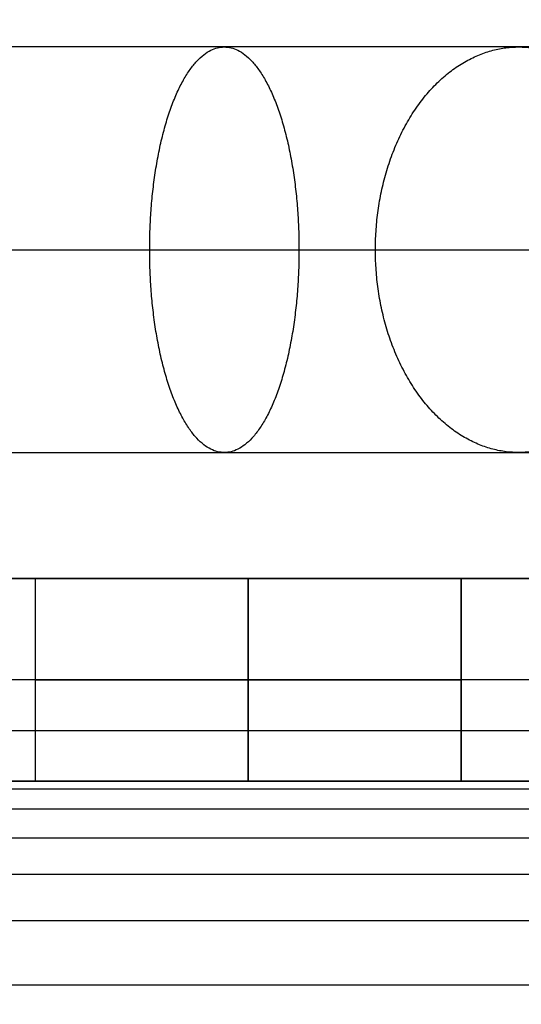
# Model space of a CAD drawing. Header units: millimetres. Extents: x -3218 to -2618, y -55 to 306.
# Tile 33 of 256: x -3197.78 to -3192.84, y 265.8 to 275.51. Entities that reach past the tile are written whole.
import ezdxf

# ---------------------------------------------------------------- set-up
doc = ezdxf.new("R2010")
doc.units = ezdxf.units.MM
doc.layers.get('0').update_dxf_attribs({"true_color": 0x000000})
doc.layers.add('Default', color=7, linetype='Continuous', true_color=0x000000)
doc.layers.add('Layer 01', color=7, linetype='Continuous', true_color=0x000000)

msp = doc.modelspace()

# ---------------------------------------------------------------- linework, layer by layer
at = {"color": 164, "true_color": 0x1c1cb1}
msp.add_rational_spline([(-3207.4865, 21.2491, 7.0129), (-3207.4865, 9.6021, 7.0129), (-3207.4865, -2.0448, 7.0129), (-3207.4865, -2.0969, 7.0142), (-3207.4865, -2.149, 7.0155), (-3207.4865, -2.2004, 7.0195), (-3207.4865, -2.2518, 7.0234), (-3207.4865, -2.3024, 7.0298), (-3207.4865, -2.3531, 7.0363), (-3207.4865, -2.4029, 7.0452), (-3207.4865, -2.4528, 7.0541), (-3207.4865, -2.5017, 7.0654), (-3207.4865, -2.5507, 7.0767), (-3207.4865, -2.5988, 7.0904), (-3207.4865, -2.6468, 7.104), (-3207.4865, -2.6938, 7.12), (-3207.4865, -2.7409, 7.1359), (-3207.4865, -2.7869, 7.1541), (-3207.4865, -2.8328, 7.1722), (-3207.4865, -2.8777, 7.1925), (-3207.4865, -2.9225, 7.2128), (-3207.4865, -2.9662, 7.2352), (-3207.4865, -3.0099, 7.2576), (-3207.4865, -3.0523, 7.282), (-3207.4865, -3.0947, 7.3064), (-3207.4865, -3.1358, 7.3327), (-3207.4865, -3.1769, 7.3591), (-3207.4865, -3.2166, 7.3874), (-3207.4865, -3.2563, 7.4156), (-3207.4865, -3.2946, 7.4457), (-3207.4865, -3.3329, 7.4758), (-3207.4865, -3.3696, 7.5076), (-3207.4865, -3.4064, 7.5395), (-3207.4865, -3.4416, 7.573), (-3207.4865, -3.4767, 7.6066), (-3207.4865, -3.5103, 7.6417), (-3207.4865, -3.5438, 7.6769), (-3207.4865, -3.5757, 7.7137), (-3207.4865, -3.6075, 7.7504), (-3207.4865, -3.6376, 7.7887), (-3207.4865, -3.6677, 7.827), (-3207.4865, -3.6959, 7.8667), (-3207.4865, -3.7242, 7.9064), (-3207.4865, -3.7505, 7.9475), (-3207.4865, -3.7769, 7.9886), (-3207.4865, -3.8013, 8.031), (-3207.4865, -3.8257, 8.0734), (-3207.4865, -3.8481, 8.1171), (-3207.4865, -3.8705, 8.1607), (-3207.4865, -3.8908, 8.2056), (-3207.4865, -3.9111, 8.2504), (-3207.4865, -3.9292, 8.2964), (-3207.4865, -3.9474, 8.3424), (-3207.4865, -3.9633, 8.3895), (-3207.4865, -3.9792, 8.4365), (-3207.4865, -3.9929, 8.4845), (-3207.4865, -4.0066, 8.5326), (-3207.4865, -4.0179, 8.5815), (-3207.4865, -4.0292, 8.6305), (-3207.4865, -4.0381, 8.6804), (-3207.4865, -4.047, 8.7302), (-3207.4865, -4.0535, 8.7809), (-3207.4865, -4.0599, 8.8315), (-3207.4865, -4.0638, 8.8829), (-3207.4865, -4.0677, 8.9343), (-3207.4865, -4.0691, 8.9864), (-3207.4865, -4.0704, 9.0385), (-3207.4865, -4.0704, 22.9071), (-3207.4865, -4.0704, 36.7758), (-3207.4865, -4.0666, 36.8935), (-3207.4865, -4.0629, 37.0111), (-3207.4865, -4.0517, 37.1275), (-3207.4865, -4.0405, 37.2438), (-3207.4865, -4.0221, 37.3585), (-3207.4865, -4.0037, 37.4732), (-3207.4865, -3.9783, 37.586), (-3207.4865, -3.9528, 37.6987), (-3207.4865, -3.9204, 37.8093), (-3207.4865, -3.888, 37.9198), (-3207.4865, -3.8489, 38.0278), (-3207.4865, -3.8098, 38.1358), (-3207.4865, -3.7641, 38.241), (-3207.4865, -3.7184, 38.3462), (-3207.4865, -3.6663, 38.4482), (-3207.4865, -3.6142, 38.5503), (-3207.4865, -3.5558, 38.6489), (-3207.4865, -3.4975, 38.7475), (-3207.4865, -3.4331, 38.8423), (-3207.4865, -3.3686, 38.9372), (-3207.4865, -3.2983, 39.028), (-3207.4865, -3.228, 39.1188), (-3207.4865, -3.1519, 39.2053), (-3207.4865, -3.0758, 39.2918), (-3207.4865, -2.9942, 39.3737), (-3207.4865, -2.9125, 39.4555), (-3207.4865, -2.8254, 39.5324), (-3207.4865, -2.7384, 39.6093), (-3207.4865, -2.646, 39.681), (-3207.4865, -2.5537, 39.7526), (-3207.4865, -2.4563, 39.8187), (-3207.4865, -2.3589, 39.8848), (-3207.4865, 134.5858, 123.0156), (-3207.4865, 271.5305, 206.1465), (-3207.4865, 271.6279, 206.2126), (-3207.4865, 271.7253, 206.2787), (-3207.4865, 271.8176, 206.3503), (-3207.4865, 271.9099, 206.422), (-3207.4865, 271.997, 206.4989), (-3207.4865, 272.0841, 206.5758), (-3207.4865, 272.1657, 206.6576), (-3207.4865, 272.2474, 206.7395), (-3207.4865, 272.3234, 206.8259), (-3207.4865, 272.3995, 206.9124), (-3207.4865, 272.4699, 207.0032), (-3207.4865, 272.5402, 207.0941), (-3207.4865, 272.6046, 207.1889), (-3207.4865, 272.669, 207.2838), (-3207.4865, 272.7274, 207.3824), (-3207.4865, 272.7857, 207.481), (-3207.4865, 272.8378, 207.583), (-3207.4865, 272.8899, 207.6851), (-3207.4865, 272.9356, 207.7903), (-3207.4865, 272.9813, 207.8954), (-3207.4865, 273.0205, 208.0035), (-3207.4865, 273.0596, 208.1115), (-3207.4865, 273.092, 208.222), (-3207.4865, 273.1243, 208.3325), (-3207.4865, 273.1498, 208.4453), (-3207.4865, 273.1753, 208.5581), (-3207.4865, 273.1937, 208.6728), (-3207.4865, 273.2121, 208.7875), (-3207.4865, 273.2232, 208.9038), (-3207.4865, 273.2344, 209.0201), (-3207.4865, 273.2382, 209.1378), (-3207.4865, 273.2419, 209.2554), (-3207.4865, 273.2419, 223.0878), (-3207.4865, 273.2419, 236.9202), (-3207.4865, 273.2419, 245.4872), (-3198.9195, 273.2419, 245.4872), (-3190.3524, 273.2419, 245.4872), (-3190.3524, 273.2419, 236.9202)], [1, 1, 1, 1, 1, 1, 1, 1, 1, 1, 1, 1, 1, 1, 1, 1, 1, 1, 1, 1, 1, 1, 1, 1, 1, 1, 1, 1, 1, 1, 1, 1, 1, 1, 1, 1, 1, 1, 1, 1, 1, 1, 1, 1, 1, 1, 1, 1, 1, 1, 1, 1, 1, 1, 1, 1, 1, 1, 1, 1, 1, 1, 1, 1, 1, 1, 1, 1, 1, 1, 1, 1, 1, 1, 1, 1, 1, 1, 1, 1, 1, 1, 1, 1, 1, 1, 1, 1, 1, 1, 1, 1, 1, 1, 1, 1, 1, 1, 1, 1, 1, 1, 1, 1, 1, 1, 1, 1, 1, 1, 1, 1, 1, 1, 1, 1, 1, 1, 1, 1, 1, 1, 1, 1, 1, 1, 1, 1, 1, 1, 1, 1, 1, 1, 1, 1, 1, 0.707106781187, 1, 0.707106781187, 1], degree=2, knots=[0, 0, 0, 1, 1, 2, 2, 3, 3, 4, 4, 5, 5, 6, 6, 7, 7, 8, 8, 9, 9, 10, 10, 11, 11, 12, 12, 13, 13, 14, 14, 15, 15, 16, 16, 17, 17, 18, 18, 19, 19, 20, 20, 21, 21, 22, 22, 23, 23, 24, 24, 25, 25, 26, 26, 27, 27, 28, 28, 29, 29, 30, 30, 31, 31, 32, 32, 33, 33, 34, 34, 35, 35, 36, 36, 37, 37, 38, 38, 39, 39, 40, 40, 41, 41, 42, 42, 43, 43, 44, 44, 45, 45, 46, 46, 47, 47, 48, 48, 49, 49, 50, 50, 51, 51, 52, 52, 53, 53, 54, 54, 55, 55, 56, 56, 57, 57, 58, 58, 59, 59, 60, 60, 61, 61, 62, 62, 63, 63, 64, 64, 65, 65, 66, 66, 67, 67, 68, 68, 81.45703, 81.45703, 94.914059, 94.914059, 94.914059], dxfattribs=at)
at = {"layer": 'Default'}
for points, knots in [([(-3190.3548, 275.2419, 237.1237), (-3190.3785, 275.2419, 238.132), (-3190.5824, 275.2419, 239.1361), (-3190.9539, 275.2419, 240.0737), (-3191.3835, 275.2419, 241.158), (-3192.0371, 275.2419, 242.1534), (-3192.8617, 275.2419, 242.978), (-3193.6862, 275.2419, 243.8026), (-3194.6817, 275.2419, 244.4563), (-3195.766, 275.2419, 244.8857), (-3196.7667, 275.2419, 245.282), (-3197.8431, 275.2419, 245.4872), (-3198.9195, 275.2419, 245.4872), (-3199.9958, 275.2419, 245.4872), (-3201.0722, 275.2419, 245.282), (-3202.073, 275.2419, 244.8857), (-3203.1573, 275.2419, 244.4563), (-3204.1527, 275.2419, 243.8026), (-3204.9773, 275.2419, 242.978), (-3205.8018, 275.2419, 242.1534), (-3206.4554, 275.2419, 241.1579), (-3206.885, 275.2419, 240.0737), (-3207.2815, 275.2419, 239.073), (-3207.4871, 275.2419, 237.9967), (-3207.4865, 275.2419, 236.9202)], [0, 0, 0, 0, 3.041747, 3.041747, 3.041747, 6.564966, 6.564966, 6.564966, 10.088218, 10.088218, 10.088218, 13.336712, 13.336712, 13.336712, 16.585215, 16.585215, 16.585215, 20.108482, 20.108482, 20.108482, 23.631685, 23.631685, 23.631685, 26.88034, 26.88034, 26.88034, 26.88034]), ([(-3209.4865, 273.2419, 236.9202), (-3209.4873, 273.2419, 238.248), (-3208.9587, 273.2419, 241.0141), (-3206.6023, 273.2419, 244.6029), (-3203.0134, 273.2419, 246.9599), (-3198.9195, 273.2419, 247.7403), (-3194.8256, 273.2419, 246.9598), (-3191.2366, 273.2419, 244.6029), (-3188.9182, 273.2419, 241.072), (-3188.3782, 273.2419, 238.3833), (-3188.3543, 273.2419, 237.1236)], [0, 0, 0, 0, 3.229407, 6.728504, 10.227601, 13.457008, 16.686416, 20.185513, 23.684609, 26.749066, 26.749066, 26.749066, 26.749066]), ([(-3205.4865, 273.2419, 236.9202), (-3205.487, 273.2419, 237.7454), (-3205.1585, 273.2419, 239.4644), (-3203.6941, 273.2419, 241.6947), (-3201.4637, 273.2419, 243.1595), (-3198.9195, 273.2419, 243.6445), (-3196.3752, 273.2419, 243.1595), (-3194.1449, 273.2419, 241.6947), (-3192.7184, 273.2419, 239.5223), (-3192.3788, 273.2419, 237.8806), (-3192.3555, 273.2419, 237.1236)], [0, 0, 0, 0, 3.229407, 6.728504, 10.227601, 13.457008, 16.686416, 20.185513, 23.684609, 26.648626, 26.648626, 26.648626, 26.648626]), ([(-3207.4865, 271.2419, 236.9202), (-3207.4871, 271.2419, 237.9967), (-3207.2814, 271.2419, 239.073), (-3206.8849, 271.2419, 240.0737), (-3206.4553, 271.2419, 241.1579), (-3205.8017, 271.2419, 242.1534), (-3204.9771, 271.2419, 242.978), (-3204.1525, 271.2419, 243.8026), (-3203.157, 271.2419, 244.4563), (-3202.0726, 271.2419, 244.8857), (-3201.0718, 271.2419, 245.282), (-3199.9953, 271.2419, 245.4872), (-3198.9189, 271.2419, 245.4872), (-3197.8424, 271.2419, 245.4872), (-3196.7659, 271.2419, 245.282), (-3195.7652, 271.2419, 244.8857), (-3194.6808, 271.2419, 244.4563), (-3193.6853, 271.2419, 243.8026), (-3192.8607, 271.2419, 242.978), (-3192.0361, 271.2419, 242.1534), (-3191.3824, 271.2419, 241.158), (-3190.9528, 271.2419, 240.0737), (-3190.5813, 271.2419, 239.1361), (-3190.3773, 271.2419, 238.132), (-3190.3536, 271.2419, 237.1237)], [0, 0, 0, 0, 3.248668, 3.248668, 3.248668, 6.77195, 6.77195, 6.77195, 10.295386, 10.295386, 10.295386, 13.544097, 13.544097, 13.544097, 16.792799, 16.792799, 16.792799, 20.316212, 20.316212, 20.316212, 23.839501, 23.839501, 23.839501, 26.881288, 26.881288, 26.881288, 26.881288])]:
    msp.add_open_spline(points, degree=3, knots=knots, dxfattribs=at)
for points, weights, knots in [([(-3195.7657, 271.2419, 244.8864), (-3196.5022, 271.2412, 243.0261), (-3196.5022, 273.2419, 243.0261), (-3196.5022, 275.2419, 243.0261), (-3195.766, 275.2419, 244.8857)], [1.00015073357, 0.707031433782, 1, 0.707106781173, 1.00000000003], [-0.000808, -0.000808, -0.000808, 3.141593, 3.141593, 6.283185, 6.283185, 6.283185]), ([(-3195.766, 275.2419, 244.8857), (-3195.0298, 275.2419, 246.7453), (-3195.0298, 273.2419, 246.7453), (-3195.0298, 271.2426, 246.7453), (-3195.7657, 271.2419, 244.8864)], [0.999999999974, 0.7071067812, 1, 0.70718211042, 0.999849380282], [6.283185, 6.283185, 6.283185, 9.424778, 9.424778, 12.565563, 12.565563, 12.565563]), ([(-3192.861, 271.2419, 242.9786), (-3194.2759, 271.241, 241.5638), (-3194.2759, 273.2419, 241.5638), (-3194.2759, 275.2419, 241.5638), (-3192.8617, 275.2419, 242.978)], [1.00018235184, 0.707015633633, 1, 0.707106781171, 1.00000000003], [-0.000978, -0.000978, -0.000978, 3.141593, 3.141593, 6.283185, 6.283185, 6.283185]), ([(-3192.8617, 275.2419, 242.978), (-3191.4475, 275.2419, 244.3922), (-3191.4475, 273.2419, 244.3922), (-3191.4475, 271.2428, 244.3922), (-3192.861, 271.2419, 242.9786)], [0.999999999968, 0.707106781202, 1, 0.707197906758, 0.999817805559], [6.283185, 6.283185, 6.283185, 9.424778, 9.424778, 12.565393, 12.565393, 12.565393])]:
    msp.add_rational_spline(points, weights, degree=2, knots=knots, dxfattribs=at)
at = {"layer": 'Layer 01'}
for p, q in [((-3206.8913, 270, 5), (-3196.172, 270, 5)), ((-3197.6316, 270, 7), (-3193.4316, 270, 7)), ((-3195.5316, 270, 4.9), (-3195.5316, 270, 9.1)), ((-3195.5316, 268, 4.9), (-3195.5316, 270, 4.9)), ((-3195.5316, 268, 9.1), (-3195.5316, 270, 9.1)), ((-3194.8913, 270, 5), (-3017.5316, 270, 5)), ((-3017.5316, 269), (-3216.5316, 269)), ((-3206.8913, 268, 5), (-3196.172, 268, 5)), ((-3197.6316, 268, 7), (-3193.4316, 268, 7)), ((-3195.5316, 268, 4.9), (-3195.5316, 268, 9.1)), ((-3194.8913, 268, 5), (-3017.5316, 268, 5))]:
    msp.add_line(p, q, dxfattribs=at)
at = {"layer": 'Layer 01', "extrusion": (0, 1, 0)}
for start, end in [(180, 0), (0, 180)]:
    msp.add_arc((3195.5316, 7, 269), 2.1, start, end, dxfattribs=at)
at = {"layer": 'Layer 01'}
for points, degree in [([(-3017.5316, 270, 10), (-3117.5316, 270, 10), (-3217.5316, 270, 10)], 2), ([(-3017.5316, 270), (-3117.0316, 270), (-3216.5316, 270)], 2), ([(-3197.6316, 270, 7), (-3197.6316, 269, 7), (-3197.6316, 268, 7)], 2), ([(-3197.6316, 270, 7), (-3197.6316, 269, 7), (-3197.6316, 268, 7)], 2), ([(-3195.5316, 270, 9.1), (-3195.5316, 269, 9.1), (-3195.5316, 268, 9.1)], 2), ([(-3195.5316, 270, 4.9), (-3195.5316, 269, 4.9), (-3195.5316, 268, 4.9)], 2), ([(-3193.4316, 270, 7), (-3193.4316, 269, 7), (-3193.4316, 268, 7)], 2), ([(-3217.5316, 268.5, 14.5), (-3117.5316, 268.5, 14.5), (-3017.5316, 268.5, 14.5)], 2), ([(-3217.5316, 268, 10), (-3150.865, 268, 10), (-3084.1983, 268, 10), (-3017.5316, 268, 10)], 3), ([(-3017.5316, 268), (-3117.0316, 268), (-3216.5316, 268)], 2), ([(-3217.5316, 267.9264, 11.1234), (-3117.5316, 267.9264, 11.1234), (-3017.5316, 267.9264, 11.1234)], 2), ([(-3217.5316, 267.7276, 11.9925), (-3117.5316, 267.7276, 11.9925), (-3017.5316, 267.7276, 11.9925)], 2), ([(-3217.5316, 267.4413, 12.6273), (-3117.5316, 267.4413, 12.6273), (-3017.5316, 267.4413, 12.6273)], 2), ([(-3217.5316, 267.0858, 13.0858), (-3117.5316, 267.0858, 13.0858), (-3017.5316, 267.0858, 13.0858)], 2), ([(-3217.5316, 266.6273, 13.4413), (-3117.5316, 266.6273, 13.4413), (-3017.5316, 266.6273, 13.4413)], 2), ([(-3217.5316, 265.9925, 13.7276), (-3117.5316, 265.9925, 13.7276), (-3017.5316, 265.9925, 13.7276)], 2)]:
    msp.add_open_spline(points, degree=degree, dxfattribs=at)
for points, weights, knots in [([(-3193.4316, 270, 7), (-3193.4316, 270, 9.1), (-3195.5316, 270, 9.1), (-3197.6316, 270, 9.1), (-3197.6316, 270, 7), (-3197.6316, 270, 4.9), (-3195.5316, 270, 4.9), (-3193.4316, 270, 4.9), (-3193.4316, 270, 7)], [1, 0.707106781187, 1, 0.707106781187, 1, 0.707106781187, 1, 0.707106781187, 1], [0, 0, 0, 3.298672, 3.298672, 6.597345, 6.597345, 9.896017, 9.896017, 13.194689, 13.194689, 13.194689]), ([(-3193.4316, 270, 7), (-3193.4316, 270, 4.9), (-3195.5316, 270, 4.9), (-3197.6316, 270, 4.9), (-3197.6316, 270, 7)], [1, 0.707106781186, 1, 0.707106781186, 1], [0, 0, 0, 4.2, 4.2, 8.4, 8.4, 8.4]), ([(-3193.4316, 270, 7), (-3193.4316, 270, 9.1), (-3195.5316, 270, 9.1), (-3197.6316, 270, 9.1), (-3197.6316, 270, 7)], [1, 0.707106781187, 1, 0.707106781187, 1], [-8.4, -8.4, -8.4, -4.2, -4.2, 0, 0, 0]), ([(-3193.4316, 269, 7), (-3193.4316, 269, 9.1), (-3195.5316, 269, 9.1), (-3197.6316, 269, 9.1), (-3197.6316, 269, 7), (-3197.6316, 269, 4.9), (-3195.5316, 269, 4.9), (-3193.4316, 269, 4.9), (-3193.4316, 269, 7)], [1, 0.707106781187, 1, 0.707106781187, 1, 0.707106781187, 1, 0.707106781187, 1], [0, 0, 0, 3.298672, 3.298672, 6.597345, 6.597345, 9.896017, 9.896017, 13.194689, 13.194689, 13.194689]), ([(-3193.4316, 268, 7), (-3193.4316, 268, 9.1), (-3195.5316, 268, 9.1), (-3197.6316, 268, 9.1), (-3197.6316, 268, 7), (-3197.6316, 268, 4.9), (-3195.5316, 268, 4.9), (-3193.4316, 268, 4.9), (-3193.4316, 268, 7)], [1, 0.707106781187, 1, 0.707106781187, 1, 0.707106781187, 1, 0.707106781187, 1], [0, 0, 0, 3.298672, 3.298672, 6.597345, 6.597345, 9.896017, 9.896017, 13.194689, 13.194689, 13.194689]), ([(-3197.6316, 268, 7), (-3197.6316, 268, 4.9), (-3195.5316, 268, 4.9), (-3193.4316, 268, 4.9), (-3193.4316, 268, 7)], [1, 0.707106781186, 1, 0.707106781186, 1], [0, 0, 0, 4.2, 4.2, 8.4, 8.4, 8.4]), ([(-3197.6316, 268, 7), (-3197.6316, 268, 9.1), (-3195.5316, 268, 9.1), (-3193.4316, 268, 9.1), (-3193.4316, 268, 7)], [1, 0.707106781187, 1, 0.707106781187, 1], [-8.4, -8.4, -8.4, -4.2, -4.2, 0, 0, 0])]:
    msp.add_rational_spline(points, weights, degree=2, knots=knots, dxfattribs=at)
msp.add_open_spline([(-3193.4316, 268, 7), (-3193.4316, 268.1807, 7), (-3193.4316, 268.3615, 7), (-3193.4316, 269.1807, 7), (-3193.4316, 270, 7)], degree=2, knots=[0, 0, 0, 0.361474, 0.361474, 2, 2, 2], dxfattribs=at)

doc.saveas('drawing.dxf')
